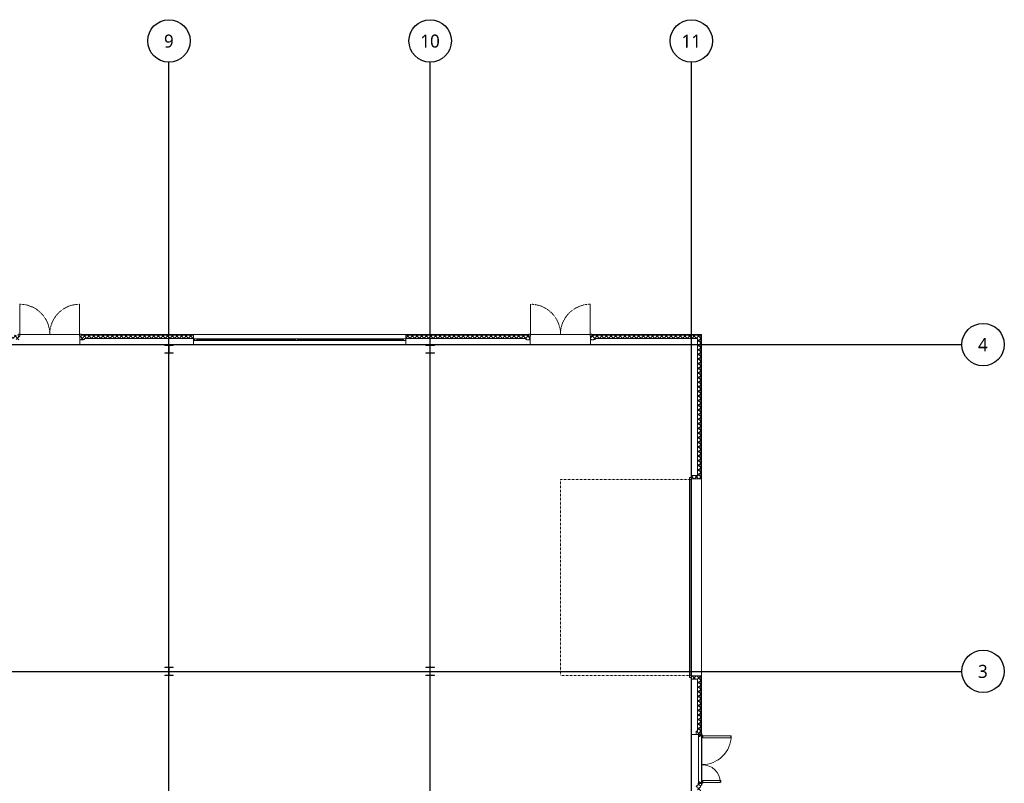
# Model space of a CAD drawing. Header units: millimetres. Extents: x -4126 to 57582, y -3907 to 39944.
# Tile 5 of 5: x 27430 to 57582, y 16573 to 39944. Entities that reach past the tile are written whole.
import ezdxf

# ---------------------------------------------------------------- set-up
doc = ezdxf.new("R2010")
doc.units = ezdxf.units.MM
for name, pattern in [('ACAD_ISO02W100', [15, 12, -3]), ('Caché', [3, 2, -1]), ('Ligne de quadrillage', [22.225, 12.7, -3.175, 3.175, -3.175]), ('Tiret', [2.5, 1.25, -1.25])]:
    doc.linetypes.add(name, pattern=pattern)
for name, color, linetype, lineweight in [('A-DETL-GENF', 92, 'Continuous', 9), ('A-DOOR', 31, 'Continuous', 13), ('A-DOOR-FRAM', 31, 'Continuous', 13), ('A-FLOR', 192, 'Continuous', 13), ('A-GLAZ-CURT', 52, 'Continuous', 9), ('A-GLAZ-CWMG', 51, 'Continuous', 9), ('A-WALL', 113, 'Continuous', 13), ('A-WALL-PATT', 111, 'Continuous', 13), ('S-BEAM', 12, 'Continuous', 9), ('S-COLS', 52, 'Continuous', 9), ('S-GRID', 5, 'ACAD_ISO02W100', 30), ('S-GRID-IDEN', 5, 'Continuous', 30)]:
    doc.layers.add(name, color=color, linetype=linetype, lineweight=lineweight)
doc.styles.add('Trebuchet MS', font='trebuc.ttf', dxfattribs={"height": 400})
pattern_1 = [(45, (0, 0), (-70.71068, 70.71068), []), (135, (0, 0), (-70.71068, -70.71068), [])]
pattern_2 = [(135, (17310, -48150), (-247.4874, -247.4874), []), (135, (16935, -48150), (-247.4874, -247.4874), [])]

# ---------------------------------------------------------------- blocks, each defined once
blk = doc.blocks.new('Meneau rectangulaire - 10x5cm aluminium laqué gris-291345-Niveau 0')
at = {"layer": 'A-GLAZ-CWMG'}
for p, q in [((27905, -125), (31250, -125)), ((31250, -175), (27905, -175)), ((31250, -125), (31250, -175))]:
    blk.add_line(p, q, dxfattribs=at)
blk = doc.blocks.new('Meneau rectangulaire - 10x5cm aluminium laqué gris-291347-Niveau 0')
at = {"layer": 'A-GLAZ-CWMG'}
for p, q in [((24750, -175), (24750, -125)), ((24750, -125), (27905, -125)), ((27905, -175), (24750, -175))]:
    blk.add_line(p, q, dxfattribs=at)
blk = doc.blocks.new('IPE - IPE300-318352-Niveau 0')
at = {"layer": 'S-BEAM'}
for p, q in [((-3995, -75), (-3995, 75)), ((-3995, 75), (-3985, 75)), ((-3995, -75), (-3985, -75))]:
    blk.add_line(p, q, dxfattribs=at)
at = {"layer": 'S-BEAM', "linetype": 'Caché'}
for p, q in [((-3985, 3.55), (-3995, 3.55)), ((-3985, -3.55), (-3995, -3.55))]:
    blk.add_line(p, q, dxfattribs=at)
blk = doc.blocks.new('IPE - IPE300-318351-Niveau 0')
at = {"layer": 'S-BEAM'}
for p, q in [((-3995, -75), (-3995, 75)), ((-3995, 75), (-3985, 75)), ((-3995, -75), (-3985, -75))]:
    blk.add_line(p, q, dxfattribs=at)
at = {"layer": 'S-BEAM', "linetype": 'Caché'}
for p, q in [((-3985, 3.55), (-3995, 3.55)), ((-3985, -3.55), (-3995, -3.55))]:
    blk.add_line(p, q, dxfattribs=at)
blk = doc.blocks.new('Panneau système - Vitrages extérieur-288923-Niveau 0')
at = {"layer": 'A-GLAZ-CURT'}
for p, q in [((1610, 12), (-1610, 12)), ((-1610, 12), (-1610, -12)), ((1610, -12), (1610, 12)), ((-1610, -12), (1610, -12))]:
    blk.add_line(p, q, dxfattribs=at)
blk = doc.blocks.new('Meneau rectangulaire - 10x5cm aluminium laqué gris-288919-Niveau 0')
at = {"layer": 'A-GLAZ-CWMG'}
for p, q in [((23150, 30175), (19930, 30175)), ((23150, 30125), (19930, 30125))]:
    blk.add_line(p, q, dxfattribs=at)
blk = doc.blocks.new('Meneau rectangulaire - 10x5cm aluminium laqué gris-V5-Niveau 0')
at = {"layer": 'A-GLAZ-CWMG'}
h = blk.add_hatch(dxfattribs=at)
h.set_pattern_fill('FP_9', color=256, style=0, pattern_type=2)
h.set_pattern_definition([(225, (32750, 30150), (449.013, -449.013), []), (225, (32591.25, 30150), (6e-14, -898.026), []), (225, (32908.75, 30150), (6e-14, -898.026), [])])
h.paths.add_polyline_path([(0, 25), (-100, 25), (-100, -25), (0, -25)], flags=0)
at = {"layer": 'A-GLAZ-CWMG', "lineweight": 13}
for p, q in [((0, 25), (-100, 25)), ((-100, 25), (-100, -25)), ((0, -25), (0, 25)), ((-100, -25), (0, -25))]:
    blk.add_line(p, q, dxfattribs=at)
blk = doc.blocks.new('Panneau système - Vitrages extérieur-288928-Niveau 0')
at = {"layer": 'A-GLAZ-CURT'}
for p, q in [((1515, 12), (-1515, 12)), ((-1515, 12), (-1515, -12)), ((1515, -12), (1515, 12)), ((-1515, -12), (1515, -12))]:
    blk.add_line(p, q, dxfattribs=at)
blk = doc.blocks.new('Meneau rectangulaire - 10x5cm aluminium laqué gris-V6-Niveau 0')
at = {"layer": 'A-GLAZ-CWMG'}
h = blk.add_hatch(dxfattribs=at)
h.set_pattern_fill('FP_10', color=256, style=0, pattern_type=2)
h.set_pattern_definition([(315, (-39250, 30150), (449.013, 449.013), []), (315, (-39091.25, 30150), (898.026, 0), []), (315, (-39408.75, 30150), (898.026, 0), [])])
h.paths.add_polyline_path([(0, 25), (0, -25), (-100, -25), (-100, 25)], flags=0)
at = {"layer": 'A-GLAZ-CWMG', "lineweight": 13}
for p, q in [((-100, 25), (0, 25)), ((-100, -25), (-100, 25)), ((0, 25), (0, -25)), ((0, -25), (-100, -25))]:
    blk.add_line(p, q, dxfattribs=at)
blk = doc.blocks.new('Poteau HE-A - HEA500-V19-Niveau 0')
at = {"layer": 'S-COLS'}
h = blk.add_hatch(dxfattribs=at)
h.set_pattern_fill('FP_25', color=256, style=0, pattern_type=2)
h.set_pattern_definition([(45, (-32000, -20000), (-251.4472, 251.4472), []), (45, (-32000, -19619), (-251.4472, 251.4472), [])])
h.paths.add_polyline_path([(-130, -125), (130, -125), (130, -112.5), (3.75, -112.5), (3.75, 112.5), (130, 112.5), (130, 125), (-130, 125), (-130, 112.5), (-3.75, 112.5), (-3.75, -112.5), (-130, -112.5)], flags=0)
for p, q in [((130, 125), (-130, 125)), ((-130, 125), (-130, 112.5)), ((-130, 112.5), (-3.75, 112.5)), ((-3.75, 112.5), (-3.75, -112.5)), ((3.75, -112.5), (3.75, 112.5)), ((3.75, 112.5), (130, 112.5)), ((130, 112.5), (130, 125)), ((-3.75, -112.5), (-130, -112.5)), ((-130, -112.5), (-130, -125)), ((-130, -125), (130, -125)), ((130, -112.5), (3.75, -112.5)), ((130, -125), (130, -112.5))]:
    blk.add_line(p, q, dxfattribs=at)
blk = doc.blocks.new('Poteau HE-A - HEA500-V20-Niveau 0')
at = {"layer": 'S-COLS'}
h = blk.add_hatch(dxfattribs=at)
h.set_pattern_fill('FP_26', color=256, style=0, pattern_type=2)
h.set_pattern_definition([(45, (-32000, -29865), (-251.4472, 251.4472), []), (45, (-32000, -29484), (-251.4472, 251.4472), [])])
h.paths.add_polyline_path([(-130, -125), (130, -125), (130, -112.5), (3.75, -112.5), (3.75, 112.5), (130, 112.5), (130, 125), (-130, 125), (-130, 112.5), (-3.75, 112.5), (-3.75, -112.5), (-130, -112.5)], flags=0)
for p, q in [((130, 125), (-130, 125)), ((-130, 125), (-130, 112.5)), ((-130, 112.5), (-3.75, 112.5)), ((-3.75, 112.5), (-3.75, -112.5)), ((3.75, -112.5), (3.75, 112.5)), ((3.75, 112.5), (130, 112.5)), ((130, 112.5), (130, 125)), ((-3.75, -112.5), (-130, -112.5)), ((-130, -112.5), (-130, -125)), ((-130, -125), (130, -125)), ((130, -112.5), (3.75, -112.5)), ((130, -125), (130, -112.5))]:
    blk.add_line(p, q, dxfattribs=at)
blk = doc.blocks.new('Poteau HE-A - HEA500-V21-Niveau 0')
at = {"layer": 'S-COLS'}
h = blk.add_hatch(dxfattribs=at)
h.set_pattern_fill('FP_27', color=256, style=0, pattern_type=2)
h.set_pattern_definition([(45, (-40000, -20000), (-251.4472, 251.4472), []), (45, (-40000, -19619), (-251.4472, 251.4472), [])])
h.paths.add_polyline_path([(-130, -125), (130, -125), (130, -112.5), (3.75, -112.5), (3.75, 112.5), (130, 112.5), (130, 125), (-130, 125), (-130, 112.5), (-3.75, 112.5), (-3.75, -112.5), (-130, -112.5)], flags=0)
for p, q in [((130, 125), (-130, 125)), ((-130, 125), (-130, 112.5)), ((-130, 112.5), (-3.75, 112.5)), ((-3.75, 112.5), (-3.75, -112.5)), ((3.75, -112.5), (3.75, 112.5)), ((3.75, 112.5), (130, 112.5)), ((130, 112.5), (130, 125)), ((-3.75, -112.5), (-130, -112.5)), ((-130, -112.5), (-130, -125)), ((-130, -125), (130, -125)), ((130, -112.5), (3.75, -112.5)), ((130, -125), (130, -112.5))]:
    blk.add_line(p, q, dxfattribs=at)
blk = doc.blocks.new('Poteau HE-A - HEA500-V22-Niveau 0')
at = {"layer": 'S-COLS'}
h = blk.add_hatch(dxfattribs=at)
h.set_pattern_fill('FP_28', color=256, style=0, pattern_type=2)
h.set_pattern_definition([(45, (-40000, -29865), (-251.4472, 251.4472), []), (45, (-40000, -29484), (-251.4472, 251.4472), [])])
h.paths.add_polyline_path([(-130, -125), (130, -125), (130, -112.5), (3.75, -112.5), (3.75, 112.5), (130, 112.5), (130, 125), (-130, 125), (-130, 112.5), (-3.75, 112.5), (-3.75, -112.5), (-130, -112.5)], flags=0)
for p, q in [((130, 125), (-130, 125)), ((-130, 125), (-130, 112.5)), ((-130, 112.5), (-3.75, 112.5)), ((-3.75, 112.5), (-3.75, -112.5)), ((3.75, -112.5), (3.75, 112.5)), ((3.75, 112.5), (130, 112.5)), ((130, 112.5), (130, 125)), ((-3.75, -112.5), (-130, -112.5)), ((-130, -112.5), (-130, -125)), ((-130, -125), (130, -125)), ((130, -112.5), (3.75, -112.5)), ((130, -125), (130, -112.5))]:
    blk.add_line(p, q, dxfattribs=at)
blk = doc.blocks.new('Meneau rectangulaire - 5x5cm aluminium laqué gris foncé-288921-Niveau 0')
at = {"layer": 'A-GLAZ-CWMG'}
for p, q in [((16850, 30175), (19880, 30175)), ((19880, 30125), (16850, 30125))]:
    blk.add_line(p, q, dxfattribs=at)
blk = doc.blocks.new('Meneau rectangulaire - 5x5cm aluminium laqué gris foncé-V26-Niveau 0')
at = {"layer": 'A-GLAZ-CWMG', "lineweight": 13}
for p, q in [((-25, 25), (25, 25)), ((-25, -25), (-25, 25)), ((25, 25), (25, -25)), ((25, -25), (-25, -25))]:
    blk.add_line(p, q, dxfattribs=at)
blk = doc.blocks.new('Garage sectionnelle - Truck enter-320843-Niveau 0')
at = {"layer": 'A-DOOR'}
for p, q in [((2985, -509), (-3015, -509)), ((-3015, -509), (-3015, -549)), ((-3015, -549), (2985, -549)), ((2985, -549), (2985, -509))]:
    blk.add_line(p, q, dxfattribs=at)
at = {"layer": 'A-DOOR', "linetype": 'Tiret', "lineweight": 9}
for p, q in [((-3015, -554), (-3015, -4504)), ((2985, -4504), (2985, -554)), ((-3015, -4504), (2985, -4504))]:
    blk.add_line(p, q, dxfattribs=at)
at = {"layer": 'A-DOOR-FRAM'}
for p, q in [((-3015, -504), (-3075, -504)), ((-3075, -504), (-3075, -554)), ((-3075, -554), (-3015, -554)), ((-3015, -554), (-3015, -504)), ((3045, -504), (2985, -504)), ((2985, -504), (2985, -554)), ((2985, -554), (3045, -554)), ((3045, -554), (3045, -504))]:
    blk.add_line(p, q, dxfattribs=at)
blk = doc.blocks.new('Issue de Secours - 1_83m x 2_10m-333658-Niveau 0')
at = {"layer": 'A-DOOR'}
for p, q in [((-915, 1085), (-915, 170)), ((915, 1085), (915, 170))]:
    blk.add_line(p, q, dxfattribs=at)
at = {"layer": 'A-DOOR', "linetype": 'Tiret', "lineweight": 9}
for centre, start, end in [((-915, 170), 0, 90), ((915, 170), 90, 180)]:
    blk.add_arc(centre, 915, start, end, dxfattribs=at)
at = {"layer": 'A-DOOR-FRAM'}
for p, q in [((-915, 170), (-965, 170)), ((-965, 170), (-965, 110)), ((-965, 110), (-915, 110)), ((-915, 110), (-915, 170)), ((965, 170), (915, 170)), ((915, 170), (915, 110)), ((915, 110), (965, 110)), ((965, 110), (965, 170))]:
    blk.add_line(p, q, dxfattribs=at)
blk = doc.blocks.new('Swedoor_JW_Exterior_Door_Steel_4210_Unequal_Double_2_1 - Porte tierce 150x205 BEIGE-334193-Niveau 0')
at = {"layer": 'A-DETL-GENF'}
h = blk.add_hatch(dxfattribs=at)
h.set_pattern_fill('FP_30', color=256, style=0, pattern_type=2)
h.set_pattern_definition(pattern_2)
h.paths.add_polyline_path([(-692, 105), (-694, 105), (-694, 75), (-692, 75)], flags=0)
h.paths.add_polyline_path([(-695, 74), (-747, 74), (-747, 72), (-695, 72)], flags=0)
h.paths.add_polyline_path([(-695, 108), (-711, 108), (-711, 107), (-695, 107)], flags=0)
h.paths.add_polyline_path([(-712, 110), (-712, 153), (-714, 153), (-714, 110)], flags=0)
h.paths.add_polyline_path([(-715, 155), (-715, 156), (-724, 156), (-724, 155)], flags=0)
h.paths.add_polyline_path([(-725, 158), (-725, 168), (-727, 168), (-727, 158)], flags=0)
h.paths.add_polyline_path([(-729, 171), (-729, 172), (-787, 172), (-787, 171), (-743, 171)], flags=0)
h.paths.add_polyline_path([(-749, 75), (-749, 84), (-750, 84), (-750, 75)], flags=0)
h.paths.add_polyline_path([(-780, 162), (-787, 162), (-787, 160), (-780, 160)], flags=0)
h.paths.add_polyline_path([(-789, 163), (-789, 169), (-790, 169), (-790, 163)], flags=0)
h = blk.add_hatch(dxfattribs=at)
h.set_pattern_fill('FP_30', color=256, style=0, pattern_type=2)
h.set_pattern_definition(pattern_2)
h.paths.add_polyline_path([(-747, 78), (-747, 160), (-749, 160), (-749, 78)], flags=0)
h.paths.add_polyline_path([(-750, 162), (-750, 163), (-787, 163), (-787, 162)], flags=0)
h = blk.add_hatch(dxfattribs=at)
h.set_pattern_fill('FP_30', color=256, style=0, pattern_type=2)
h.set_pattern_definition(pattern_2)
h.paths.add_polyline_path([(790, 163), (790, 169), (788, 169), (788, 163)], flags=0)
h.paths.add_polyline_path([(787, 171), (787, 172), (729, 172), (729, 171)], flags=0)
h.paths.add_polyline_path([(787, 160), (787, 162), (780, 162), (780, 160)], flags=0)
h.paths.add_polyline_path([(750, 75), (750, 84), (748, 84), (748, 75)], flags=0)
h.paths.add_polyline_path([(747, 72), (747, 74), (695, 74), (695, 72), (725, 72)], flags=0)
h.paths.add_polyline_path([(726, 158), (726, 168), (725, 168), (725, 158)], flags=0)
h.paths.add_polyline_path([(723, 156), (715, 156), (715, 155), (723, 155)], flags=0)
h.paths.add_polyline_path([(713, 153), (712, 153), (712, 110), (713, 110)], flags=0)
h.paths.add_polyline_path([(710, 108), (695, 108), (695, 107), (710, 107)], flags=0)
h.paths.add_polyline_path([(693, 75), (693, 105), (692, 105), (692, 75)], flags=0)
h = blk.add_hatch(dxfattribs=at)
h.set_pattern_fill('FP_30', color=256, style=0, pattern_type=2)
h.set_pattern_definition(pattern_2)
h.paths.add_polyline_path([(787, 162), (787, 163), (750, 163), (750, 162)], flags=0)
h.paths.add_polyline_path([(748, 160), (747, 160), (747, 78), (748, 78)], flags=0)
for p, q in [((-714, 1071), (-714, 187)), ((-700, 1071), (-714, 1071)), ((-700, 1057), (-700, 1071)), ((-652, 1057), (-700, 1057)), ((-652, 201), (-652, 1057)), ((652, 753), (698, 753)), ((652, 201), (652, 753)), ((698, 753), (698, 739)), ((698, 739), (714, 739)), ((714, 739), (714, 187)), ((-790, 169), (-790, 163)), ((-789, 163), (-789, 169)), ((-729, 172), (-787, 172)), ((-787, 171), (-729, 171)), ((-787, 163), (-787, 162)), ((-750, 163), (-787, 163)), ((-787, 162), (-750, 162)), ((-780, 162), (-787, 162)), ((-787, 160), (-780, 160)), ((-780, 160), (-780, 162)), ((-758, 53), (-760, 47)), ((-760, 47), (-759, 47)), ((-759, 47), (-757, 53)), ((-758, 67), (-758, 53)), ((-757, 53), (-757, 67)), ((-741, 70), (-755, 70)), ((-755, 69), (-741, 69)), ((-749, 84), (-750, 84)), ((-750, 84), (-750, 75)), ((-749, 160), (-749, 78)), ((-749, 75), (-749, 84)), ((-749, 78), (-747, 78)), ((-747, 78), (-747, 160)), ((-695, 74), (-747, 74)), ((-747, 72), (-695, 72)), ((-735, 72), (-741, 70)), ((-741, 69), (-735, 71)), ((-735, 71), (-735, 72)), ((-734, 183), (-734, 172)), ((-731, 189), (-720, 200)), ((-730, 172), (-730, 176)), ((-727, 168), (-727, 158)), ((-725, 158), (-725, 168)), ((-724, 191), (-718, 197)), ((-715, 156), (-724, 156)), ((-724, 155), (-715, 155)), ((-717, 201), (-714, 201)), ((-717, 198), (-714, 198)), ((-714, 187), (-700, 187)), ((-714, 153), (-714, 110)), ((-712, 110), (-712, 153)), ((-695, 108), (-711, 108)), ((-711, 107), (-695, 107)), ((-700, 201), (-652, 201)), ((-700, 187), (-700, 201)), ((-694, 105), (-694, 75)), ((-692, 75), (-692, 105)), ((700, 201), (652, 201)), ((692, 105), (692, 75)), ((693, 75), (693, 105)), ((710, 108), (695, 108)), ((695, 107), (710, 107)), ((747, 74), (695, 74)), ((695, 72), (747, 72)), ((700, 187), (700, 201)), ((714, 187), (700, 187)), ((712, 153), (712, 110)), ((713, 110), (713, 153)), ((717, 201), (714, 201)), ((717, 198), (714, 198)), ((723, 156), (715, 156)), ((715, 155), (723, 155)), ((724, 191), (718, 197)), ((731, 189), (720, 200)), ((725, 168), (725, 158)), ((726, 158), (726, 168)), ((787, 172), (729, 172)), ((729, 171), (787, 171)), ((730, 172), (730, 176)), ((734, 183), (734, 172)), ((741, 70), (735, 72)), ((735, 72), (735, 71)), ((735, 71), (741, 69)), ((755, 70), (741, 70)), ((741, 69), (755, 69)), ((747, 160), (747, 78)), ((747, 78), (748, 78)), ((748, 78), (748, 160)), ((750, 84), (748, 84)), ((748, 84), (748, 75)), ((787, 163), (750, 163)), ((750, 162), (787, 162)), ((750, 75), (750, 84)), ((756, 67), (756, 53)), ((756, 53), (759, 47)), ((758, 53), (758, 67)), ((760, 47), (758, 53)), ((759, 47), (760, 47)), ((787, 162), (780, 162)), ((780, 162), (780, 160)), ((780, 160), (787, 160)), ((787, 162), (787, 163)), ((788, 169), (788, 163)), ((790, 163), (790, 169))]:
    blk.add_line(p, q, dxfattribs=at)
for centre in [(-725, 183), (725, 183)]:
    blk.add_circle(centre, 8.5, dxfattribs=at)
for centre, radius, start, end in [((-725, 183), 888, 359.2903, 89.2903), ((725, 183), 556, 91.1334, 181.1334), ((-787, 169), 3, 90, 180), ((-787, 163), 3, 180, 270), ((-787, 169), 1.5, 90, 180), ((-787, 163), 1.5, 180, 270), ((-755, 67), 3, 90, 180), ((-755, 67), 1.5, 90, 180), ((-750, 160), 3, 0, 90), ((-750, 160), 1.5, 0, 90), ((-747, 75), 3, 180, 270), ((-747, 75), 1.5, 180, 270), ((-729, 168), 4, 0, 90), ((-729, 168), 2.5, 0, 90), ((-724, 158), 3, 180, 270), ((-724, 158), 1.5, 180, 270), ((-717, 196), 5, 90, 135), ((-717, 196), 1.5, 90, 135), ((-715, 153), 3, 0, 90), ((-715, 153), 1.5, 0, 90), ((-711, 110), 3, 180, 270), ((-711, 110), 1.5, 180, 270), ((-695, 105), 3, 360, 90), ((-695, 105), 1.5, 0, 90), ((-695, 75), 1.5, 270, 0), ((-695, 75), 3, 270, 360), ((695, 105), 3, 90, 180), ((695, 75), 3, 180, 270), ((695, 105), 1.5, 90, 180), ((695, 75), 1.5, 180, 270), ((710, 110), 1.5, 270, 360), ((710, 110), 3, 270, 360), ((715, 153), 3, 90, 180), ((715, 153), 1.5, 90, 180), ((717, 196), 5, 45, 90), ((717, 196), 1.5, 45, 90), ((723, 158), 1.5, 270, 0), ((723, 158), 3, 270, 0), ((729, 168), 4, 90, 180), ((729, 168), 2.5, 90, 180), ((750, 160), 3, 90, 180), ((747, 75), 3, 270, 360), ((747, 75), 1.5, 270, 360), ((750, 160), 1.5, 90, 180), ((755, 67), 3, 0, 90), ((755, 67), 1.5, 360, 90), ((787, 169), 3, 0, 90), ((787, 169), 1.5, 0, 90), ((787, 163), 1.5, 270, 0), ((787, 163), 3, 270, 0)]:
    blk.add_arc(centre, radius, start, end, dxfattribs=at)
at = {"layer": 'A-DOOR'}
for p, q in [((-725, 172), (725, 172)), ((-692, 72), (692, 72))]:
    blk.add_line(p, q, dxfattribs=at)
blk = doc.blocks.new('Raster - Extrémité de la ligne de quadrillage - Cercle-4360-Niveau 0')
at = {"layer": 'S-GRID-IDEN'}
blk.add_circle((0, 0), 6.5, dxfattribs=at)

msp = doc.modelspace()

# ---------------------------------------------------------------- hatches: boundary and pattern name
at = {"layer": 'A-WALL-PATT', "lineweight": 9}
h = msp.add_hatch(dxfattribs=at)
h.set_pattern_fill('FP_1', color=256, style=0, pattern_type=2)
h.set_pattern_definition(pattern_1)
h.paths.add_polyline_path([(3631, 30090), (3731, 30090), (3731, 30290), (2300, 30290), (2300, 30090), (2400, 30090), (2400, 30190), (3631, 30190)], flags=0)
h.paths.add_polyline_path([(5031, 30090), (5031, 30190), (12074, 30190), (12074, 30160), (12114, 30160), (12114, 30150), (12214, 30150), (12214, 30260), (12174, 30260), (12174, 30290), (4931, 30290), (4931, 30090), (4941, 30090)], flags=0)
h.paths.add_polyline_path([(1100, 30090), (1100, 30290), (-290, 30290), (-290, 30190), (1000, 30190), (1000, 30090), (1090, 30090)], flags=0)
h.paths.add_polyline_path([(43065, 30150), (43065, 30260), (43025, 30260), (43025, 30290), (39250, 30290), (39250, 30190), (42925, 30190), (42925, 30160), (42965, 30160), (42965, 30150)], flags=0)
h.paths.add_polyline_path([(14110, 30150), (14164, 30150), (14164, 30160), (14204, 30160), (14204, 30190), (16750, 30190), (16750, 30290), (14104, 30290), (14104, 30260), (14064, 30260), (14064, 30150)], flags=0)
h.paths.add_polyline_path([(29275, 30150), (29375, 30150), (29375, 30160), (29415, 30160), (29415, 30190), (32750, 30190), (32750, 30290), (29315, 30290), (29315, 30260), (29275, 30260)], flags=0)
h.paths.add_polyline_path([(27425, 30150), (27425, 30260), (27385, 30260), (27385, 30290), (23250, 30290), (23250, 30190), (27285, 30190), (27285, 30160), (27325, 30160), (27325, 30150)], flags=0)
h.paths.add_polyline_path([(44915, 30150), (45015, 30150), (45015, 30160), (45055, 30160), (45055, 30190), (48190, 30190), (48190, 30290), (44955, 30290), (44955, 30260), (44915, 30260)], flags=0)
h = msp.add_hatch(dxfattribs=at)
h.set_pattern_fill('FP_1', color=256, style=0, pattern_type=2)
h.set_pattern_definition(pattern_1)
h.paths.add_polyline_path([(48190, 14810), (48290, 14810), (48290, 16550), (48150, 16550), (48150, 16450), (48190, 16450), (48190, 15010)], flags=0)
h.paths.add_polyline_path([(48197, 18070), (48290, 18070), (48290, 19860), (47990, 19860), (47990, 19760), (48190, 19760), (48190, 18170), (48150, 18170), (48150, 18070)], flags=0)
h.paths.add_polyline_path([(47990, 25890), (48290, 25890), (48290, 30290), (48190, 30290), (48190, 25990), (47990, 25990)], flags=0)

# ---------------------------------------------------------------- linework, layer by layer
at = {"layer": 'A-FLOR'}
for p, q in [((29265, 30310), (27435, 30310)), ((39250, 30310), (32750, 30310)), ((44905, 30310), (43075, 30310)), ((47990, 29990), (1050, 29990)), ((47990, 16550), (47990, 25890)), ((48310, 19860), (48310, 25890)), ((48310, 18059), (48310, 18070)), ((48310, 16585), (48310, 18035))]:
    msp.add_line(p, q, dxfattribs=at)
at = {"layer": 'A-WALL'}
for p, q in [((29315, 30260), (29275, 30260)), ((29275, 30260), (29275, 29990)), ((32750, 30310), (29315, 30310)), ((29315, 30310), (29315, 30260)), ((32750, 30290), (29315, 30290)), ((29375, 30160), (29375, 30150)), ((29415, 30160), (29375, 30160)), ((29415, 30190), (29415, 30160)), ((32750, 30190), (29415, 30190)), ((32750, 29990), (32750, 30310)), ((43025, 30310), (39250, 30310)), ((39250, 30310), (39250, 29990)), ((43025, 30290), (39250, 30290)), ((42925, 30190), (39250, 30190)), ((42925, 30160), (42925, 30190)), ((42965, 30160), (42925, 30160)), ((42965, 30150), (42965, 30160)), ((43025, 30260), (43025, 30310)), ((43065, 30260), (43025, 30260)), ((43065, 29990), (43065, 30260)), ((44955, 30260), (44915, 30260)), ((44915, 30260), (44915, 29990)), ((48310, 30310), (44955, 30310)), ((44955, 30310), (44955, 30260)), ((48290, 30290), (44955, 30290)), ((45015, 30160), (45015, 30150)), ((45055, 30160), (45015, 30160)), ((48190, 30190), (45055, 30190)), ((45055, 30190), (45055, 30160)), ((48190, 25990), (48190, 30190)), ((48290, 25890), (48290, 30290)), ((48310, 25890), (48310, 30310)), ((29275, 30150), (29375, 30150)), ((40130, 29990), (43065, 29990)), ((42965, 30150), (43065, 30150)), ((44915, 30150), (45015, 30150)), ((44915, 29990), (47990, 29990)), ((47990, 29990), (47990, 25890)), ((47990, 25990), (48190, 25990)), ((47990, 25890), (48310, 25890)), ((48310, 19860), (47990, 19860)), ((48190, 19760), (47990, 19760)), ((48190, 18170), (48190, 19760)), ((48290, 18070), (48290, 19860)), ((48310, 18097), (48310, 19860)), ((48150, 18170), (48150, 18070)), ((48150, 18170), (48190, 18170)), ((47990, 18070), (48310, 18070)), ((48310, 18070), (48310, 18090))]:
    msp.add_line(p, q, dxfattribs=at)
at = {"layer": 'S-GRID', "linetype": 'Ligne de quadrillage'}
for p, q in [((32000, -3907), (32000, 38644)), ((40000, -3907), (40000, 38644)), ((48000, -3907), (48000, 38644)), ((-4126, 30000), (56282, 30000)), ((-4126, 20000), (56282, 20000))]:
    msp.add_line(p, q, dxfattribs=at)

# ---------------------------------------------------------------- block references
at = {"layer": 'A-DOOR'}
for p in [(28350, 30150), (43990, 30150)]:
    msp.add_blockref('Issue de Secours - 1_83m x 2_10m-333658-Niveau 0', p, dxfattribs=at)
at = {"layer": 'A-DOOR', "rotation": 270}
for name, p in [('Garage sectionnelle - Truck enter-320843-Niveau 0', (48494, 22860)), ('Swedoor_JW_Exterior_Door_Steel_4210_Unequal_Double_2_1 - Porte tierce 150x205 BEIGE-334193-Niveau 0', (48150, 17310))]:
    msp.add_blockref(name, p, dxfattribs=at)
at = {"layer": 'A-GLAZ-CURT'}
for name, p in [('Panneau système - Vitrages extérieur-288928-Niveau 0', (34365, 30150)), ('Panneau système - Vitrages extérieur-288923-Niveau 0', (37540, 30150))]:
    msp.add_blockref(name, p, dxfattribs=at)
at = {"layer": 'A-GLAZ-CWMG'}
for name, p in [('Meneau rectangulaire - 10x5cm aluminium laqué gris-291347-Niveau 0', (8000, 30300)), ('Meneau rectangulaire - 5x5cm aluminium laqué gris foncé-288921-Niveau 0', (16000, 0)), ('Meneau rectangulaire - 10x5cm aluminium laqué gris-291345-Niveau 0', (8000, 30300)), ('Meneau rectangulaire - 10x5cm aluminium laqué gris-288919-Niveau 0', (16000, 0))]:
    msp.add_blockref(name, p, dxfattribs=at)
at = {"layer": 'A-GLAZ-CWMG', "rotation": 180}
msp.add_blockref('Meneau rectangulaire - 10x5cm aluminium laqué gris-V5-Niveau 0', (32750, 30150), dxfattribs=at)
at = {"layer": 'A-GLAZ-CWMG', "extrusion": (0, 0, -1), "rotation": 180}
for name, p in [('Meneau rectangulaire - 5x5cm aluminium laqué gris foncé-V26-Niveau 0', (-35905, 30150)), ('Meneau rectangulaire - 10x5cm aluminium laqué gris-V6-Niveau 0', (-39250, 30150))]:
    msp.add_blockref(name, p, dxfattribs=at)
at = {"layer": 'S-BEAM', "rotation": 180}
for name, p in [('IPE - IPE300-318352-Niveau 0', (44005, 28000)), ('IPE - IPE300-318352-Niveau 0', (44005, 26000)), ('IPE - IPE300-318352-Niveau 0', (44005, 24000)), ('IPE - IPE300-318352-Niveau 0', (44005, 22000)), ('IPE - IPE300-318351-Niveau 0', (44005, 20000)), ('IPE - IPE300-318352-Niveau 0', (44005, 18000))]:
    msp.add_blockref(name, p, dxfattribs=at)
at = {"layer": 'S-COLS'}
for name, p in [('Poteau HE-A - HEA500-V20-Niveau 0', (32000, 29865)), ('Poteau HE-A - HEA500-V22-Niveau 0', (40000, 29865)), ('Poteau HE-A - HEA500-V19-Niveau 0', (32000, 20000)), ('Poteau HE-A - HEA500-V21-Niveau 0', (40000, 20000))]:
    msp.add_blockref(name, p, dxfattribs=at)
at = {"layer": 'S-GRID-IDEN', "xscale": 99.99999999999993, "yscale": 99.99999999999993, "zscale": 99.99999999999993}
for p in [(32000, 39294), (40000, 39294), (48000, 39294)]:
    msp.add_blockref('Raster - Extrémité de la ligne de quadrillage - Cercle-4360-Niveau 0', p, dxfattribs=at)
at = {"layer": 'S-GRID-IDEN', "xscale": 99.99999999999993, "yscale": 99.99999999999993, "zscale": 99.99999999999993, "rotation": 269.9999999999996}
for p in [(56932, 30000), (56932, 20000)]:
    msp.add_blockref('Raster - Extrémité de la ligne de quadrillage - Cercle-4360-Niveau 0', p, dxfattribs=at)

# ---------------------------------------------------------------- texts
at = {"layer": 'S-GRID-IDEN', "char_height": 400, "attachment_point": 1, "style": 'Trebuchet MS'}
for s, insert, width in [('9', (31848, 39490), 360.76), ('10', (39699, 39490), 721.52), ('11', (47699, 39490), 721.52), ('4', (56778, 30199), 360.76), ('3', (56778, 20199), 360.76)]:
    msp.add_mtext(s, dxfattribs=dict(at, insert=insert, width=width))

doc.saveas('drawing.dxf')
